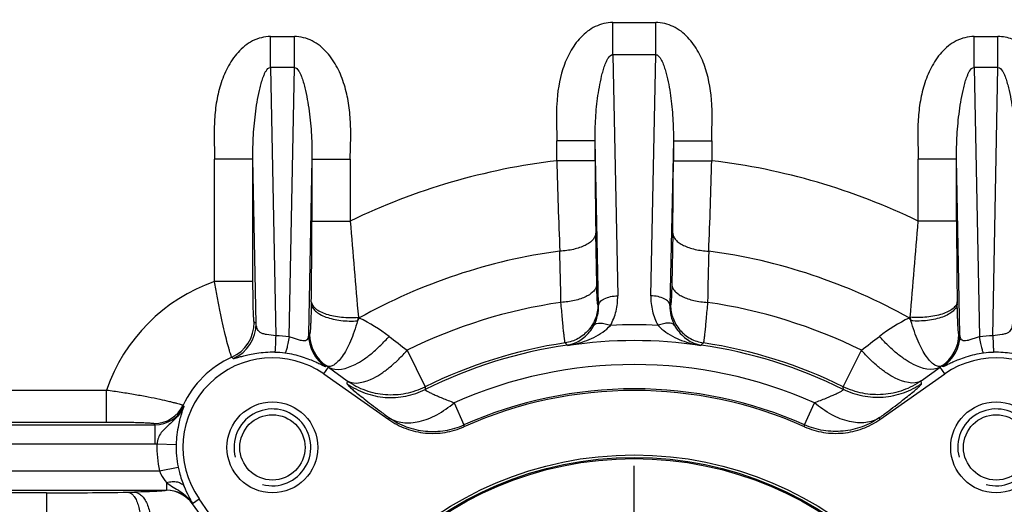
# Model space of a CAD drawing. Header units: millimetres. Extents: x 0 to 594, y 0 to 420.
# Tile 26 of 51: x 320 to 350, y 200 to 216. Entities that reach past the tile are written whole.
import ezdxf

# ---------------------------------------------------------------- set-up
doc = ezdxf.new("R2010")
doc.units = ezdxf.units.MM
doc.header["$LTSCALE"] = 32.67
doc.linetypes.add('CENTER', pattern=[0.6, 0.375, -0.075, 0.075, -0.075])
doc.layers.get('0').update_dxf_attribs({"linetype": 'CONTINUOUS'})
doc.layers.add('3_ALL_AXES', color=7, linetype='CONTINUOUS')

msp = doc.modelspace()

# ---------------------------------------------------------------- linework, layer by layer
at = {"color": 9, "linetype": 'CONTINUOUS'}
for p, q in [((338.12, 215.497), (339.461, 215.497)), ((338.12, 214.492), (338.12, 215.497)), ((339.461, 214.492), (339.461, 215.497)), ((327.419, 215.06), (328.162, 215.06)), ((327.419, 214.096), (327.419, 215.06)), ((328.162, 214.096), (328.162, 215.06)), ((349.419, 215.06), (350.162, 215.06)), ((349.419, 214.096), (349.419, 215.06)), ((350.162, 214.096), (350.162, 215.06)), ((339.461, 214.492), (338.12, 214.492)), ((338.12, 214.492), (338.272, 206.959)), ((339.308, 206.959), (339.461, 214.492)), ((328.162, 214.096), (327.419, 214.096)), ((327.419, 214.096), (327.58, 205.711)), ((328, 205.677), (328.162, 214.096)), ((350.162, 214.096), (349.419, 214.096)), ((349.419, 214.096), (349.58, 205.677)), ((350.001, 205.711), (350.162, 214.096)), ((337.568, 211.807), (336.369, 211.807)), ((336.369, 211.182), (336.369, 211.807)), ((337.673, 206.657), (337.568, 211.807)), ((337.568, 211.182), (337.568, 211.807)), ((340.012, 211.807), (339.907, 206.657)), ((340.012, 211.807), (341.211, 211.807)), ((340.012, 211.807), (340.012, 211.182)), ((341.211, 211.807), (341.211, 211.182)), ((326.868, 211.234), (325.669, 211.234)), ((325.669, 207.405), (325.669, 211.234)), ((326.967, 206.094), (326.868, 211.234)), ((326.868, 207.405), (326.868, 211.234)), ((328.712, 211.234), (328.606, 205.747)), ((328.712, 211.234), (329.911, 211.234)), ((328.712, 211.234), (328.712, 209.295)), ((329.911, 211.234), (329.911, 209.295)), ((348.868, 211.234), (347.669, 211.234)), ((347.669, 209.295), (347.669, 211.234)), ((348.974, 205.747), (348.868, 211.234)), ((348.868, 209.295), (348.868, 211.234)), ((337.568, 211.182), (336.369, 211.182)), ((340.012, 211.182), (341.211, 211.182)), ((328.712, 209.295), (329.911, 209.295)), ((348.868, 209.295), (347.669, 209.295)), ((337.617, 207.312), (337.588, 208.914)), ((339.992, 208.914), (339.963, 207.312)), ((326.868, 207.405), (325.669, 207.405)), ((328.693, 206.775), (328.692, 206.715)), ((337.673, 206.657), (337.653, 206.674)), ((339.927, 206.674), (339.907, 206.657)), ((348.888, 206.715), (348.887, 206.775)), ((331.69, 205.259), (332.254, 204.119)), ((345.326, 204.119), (345.89, 205.259)), ((329.23, 204.728), (329.815, 204.304)), ((347.765, 204.304), (348.35, 204.728)), ((329.815, 204.304), (329.808, 204.214)), ((332.254, 204.119), (332.253, 204.032)), ((345.327, 204.032), (345.326, 204.119)), ((347.772, 204.214), (347.765, 204.304)), ((313.097, 204.015), (322.289, 204.015)), ((322.289, 203.016), (322.289, 204.015)), ((333.158, 203.62), (333.465, 202.927)), ((344.115, 202.927), (344.422, 203.62)), ((312.432, 202.93), (323.803, 202.93)), ((313.097, 203.016), (322.289, 203.016)), ((323.803, 202.93), (323.803, 202.331)), ((312.432, 202.331), (323.803, 202.331)), ((323.868, 202.332), (324.467, 202.314)), ((312.432, 201.489), (323.942, 201.489)), ((323.942, 201.489), (324.529, 201.611)), ((324.166, 201.126), (324.166, 200.89)), ((312.432, 200.89), (324.166, 200.89)), ((320.413, 200.804), (313.097, 200.804)), ((320.413, 200.804), (320.413, 199.805)), ((324.166, 200.89), (324.163, 200.884)), ((324.978, 200.474), (324.985, 200.464)), ((324.985, 200.464), (324.981, 200.458)), ((325.397, 199.885), (324.981, 200.458))]:
    msp.add_line(p, q, dxfattribs=at)
at = {"color": 7, "linetype": 'CONTINUOUS'}
for centre, radius in [((327.476, 202.224), 1.42), ((350.104, 202.224), 1.42), ((327.476, 202.224), 1.02), ((350.104, 202.224), 1.02), ((338.79, 190.91), 11.08), ((338.79, 190.91), 11), ((338.79, 190.91), 10.965)]:
    msp.add_circle(centre, radius, dxfattribs=at)
for radius, start, end in [(55.4, 191.9816, 110.0064), (55.2, 192.0255, 109.7556), (51.349, 180.2229, 108.3544)]:
    msp.add_arc((338.79, 190.91), radius, start, end, dxfattribs=at)
at = {"color": 9, "linetype": 'CONTINUOUS'}
for centre, radius, start, end in [((338.79, 190.91), 51.15, 180.2241, 108.4028), ((338.79, 190.91), 50.948, 332.9375, 87.0625), ((338.79, 190.91), 48.951, 332.9848, 87.0152), ((338.79, 190.91), 20.416, 96.8103, 115.7784), ((473.243, 214.323), 136.91, 181.31445, 182.49832), ((458.493, 211.094), 120.925, 179.95793, 181.033), ((211.315, 211.161), 128.697, 358.99947, 0.00961), ((197.292, 214.558), 143.959, 357.53067, 358.65657), ((338.79, 190.91), 20.416, 64.2216, 83.1897), ((164.181, 209.284), 164.53, 359.12622, 0.00388), ((831.733, 250.056), 503.475, 184.64371, 184.98698), ((-121.654, 247.318), 470.861, 355.00111, 355.36815), ((507.059, 209.235), 158.191, 179.97854, 180.89136), ((338.79, 190.91), 17.6, 97.5976, 119.2419), ((338.79, 190.91), 17.6, 60.7581, 82.4024), ((327.476, 202.224), 5.488, 109.2285, 160.9447), ((338.79, 190.91), 16.009, 98.2287, 116.3267), ((338.79, 190.91), 16.009, 63.6733, 81.7713), ((321.746, 208.125), 8.617, 346.9539, 347.7004), ((325.53, 209.035), 5.422, 328.2274, 329.3076), ((325.005, 199.643), 8.413, 51.9339, 52.1788), ((327.83, 201.393), 5.416, 52.538, 64.1356), ((349.762, 201.373), 5.439, 115.8894, 127.437), ((352.593, 199.619), 8.443, 127.8182, 128.0622), ((352.05, 209.035), 5.422, 210.6924, 211.7725), ((355.809, 208.119), 8.591, 192.3008, 193.0495), ((325.708, 206.132), 1.201, 294.3801, 359.9507), ((325.766, 206.095), 1.201, 293.8724, 359.95), ((318.419, 192.976), 15.657, 56.9116, 57.1658), ((338.79, 191.308), 14.745, 87.1048, 92.895), ((327.476, 201.815), 3.897, 82.2756, 88.4793), ((337.114, 189.924), 17.965, 118.1389, 118.2642), ((329.807, 205.748), 1.201, 180.04, 236.4891), ((329.842, 205.766), 1.201, 180.04, 236.2382), ((347.738, 205.766), 1.201, 303.7617, 359.96), ((347.773, 205.748), 1.201, 303.5109, 359.96), ((340.466, 189.923), 17.966, 61.7357, 61.8611), ((350.104, 201.815), 3.897, 91.5207, 97.7244), ((338.79, 190.91), 14.66, 98.1896, 116.4803), ((338.79, 190.91), 14.737, 98.4302, 116.3267), ((307.611, 174.356), 42.559, 46.8799, 47.013), ((336.529, 206.609), 1.201, 278.2536, 285.2387), ((338.79, 191.661), 13.899, 81.3987, 98.6013), ((334.835, 214.429), 9.218, 281.7443, 283.156), ((339.705, 196.925), 8.992, 108.5473, 109.4485), ((342.74, 214.408), 9.196, 256.8431, 258.2575), ((337.844, 196.836), 9.086, 70.5563, 71.4481), ((341.051, 206.609), 1.201, 254.7609, 261.7464), ((369.969, 174.356), 42.559, 132.987, 133.1201), ((338.79, 190.91), 14.66, 63.5197, 81.8104), ((338.79, 190.91), 14.737, 63.6733, 81.5698), ((327.476, 202.224), 3.089, 114.3308, 154.7441), ((320.381, 198.278), 8.923, 48.8504, 49.2632), ((327.476, 202.297), 2.897, 82.2259, 88.4694), ((350.104, 202.297), 2.897, 91.5306, 97.7741), ((334.971, 196.57), 10.04, 125.2604, 125.4722), ((327.426, 202.307), 3.019, 53.3034, 54.5987), ((338.79, 190.91), 13.902, 66.1013, 113.8987), ((350.154, 202.307), 3.019, 125.4013, 126.6966), ((342.609, 196.57), 10.04, 54.5278, 54.7396), ((338.79, 190.91), 13.143, 66.1013, 113.8987), ((323.778, 203.97), 1.001, 270.0483, 334.6958), ((323.804, 203.929), 0.998, 269.9642, 335.1253), ((331.839, 209.368), 9.228, 219.1501, 219.4157), ((336.587, 211.088), 15.165, 212.3718, 212.5446), ((323.803, 203.93), 1.6, 270.0013, 272.3309), ((327.476, 202.224), 3.61, 178.2824, 191.7366), ((327.476, 202.224), 3.01, 178.2824, 191.7366), ((320.467, 367.199), 166.395, 269.98146, 270.861), ((322.453, 234.794), 33.975, 270.8675, 271.204), ((324.159, 199.882), 1.001, 34.3335, 89.884), ((324.162, 199.883), 1.001, 35.0388, 89.9612), ((324.166, 199.891), 0.998, 34.9732, 90.0268), ((323.95, 199.758), 1.252, 34.3097, 35.7436), ((324.614, 200.209), 0.451, 36.1589, 38.5484), ((324.907, 200.424), 0.0822, 15.907, 24.4875)]:
    msp.add_arc(centre, radius, start, end, dxfattribs=at)
at = {"color": 2, "linetype": 'CONTINUOUS'}
for centre in [(327.476, 202.224), (350.104, 202.224)]:
    msp.add_arc(centre, 1.2, 255, 195, dxfattribs=at)
at = {"color": 9, "linetype": 'CONTINUOUS'}
for points, knots in [([(338.12, 215.497), (337.932, 215.497), (337.551, 215.406), (337.095, 215.054), (336.767, 214.585), (336.473, 213.886), (336.357, 213.129), (336.352, 212.374), (336.369, 211.996), (336.369, 211.807)], [0, 0, 0, 0, 0.124368, 0.249084, 0.374131, 0.499327, 0.749359, 0.874677, 1, 1, 1, 1]), ([(341.211, 211.807), (341.211, 211.996), (341.228, 212.374), (341.223, 213.129), (341.107, 213.886), (340.813, 214.585), (340.485, 215.054), (340.029, 215.406), (339.648, 215.497), (339.461, 215.497)], [0, 0, 0, 0, 0.125323, 0.250641, 0.500673, 0.625869, 0.750916, 0.875632, 1, 1, 1, 1]), ([(327.419, 215.06), (327.322, 215.06), (327.127, 215.036), (326.762, 214.898), (326.377, 214.584), (326.055, 214.094), (325.839, 213.55), (325.711, 212.98), (325.655, 212.399), (325.652, 211.816), (325.669, 211.428), (325.669, 211.234)], [0, 0, 0, 0, 0.062474, 0.124964, 0.249494, 0.37439, 0.499435, 0.624542, 0.749684, 0.874841, 1, 1, 1, 1]), ([(329.911, 211.234), (329.911, 211.428), (329.928, 211.816), (329.925, 212.399), (329.869, 212.98), (329.741, 213.55), (329.525, 214.094), (329.203, 214.584), (328.819, 214.898), (328.453, 215.036), (328.259, 215.06), (328.162, 215.06)], [0, 0, 0, 0, 0.125159, 0.250316, 0.375458, 0.500565, 0.625609, 0.750506, 0.875036, 0.937526, 1, 1, 1, 1]), ([(349.419, 215.06), (349.322, 215.06), (349.127, 215.036), (348.762, 214.898), (348.377, 214.584), (348.055, 214.094), (347.839, 213.55), (347.711, 212.98), (347.655, 212.399), (347.652, 211.816), (347.669, 211.428), (347.669, 211.234)], [0, 0, 0, 0, 0.062474, 0.124964, 0.249494, 0.37439, 0.499435, 0.624542, 0.749684, 0.874841, 1, 1, 1, 1]), ([(351.923, 212.232), (351.915, 212.537), (351.859, 213.147), (351.633, 213.884), (351.324, 214.413), (351.014, 214.755), (350.62, 215), (350.313, 215.06), (350.162, 215.06)], [0, 0, 0, 0, 0.250343, 0.50033, 0.625503, 0.750548, 0.875367, 1, 1, 1, 1]), ([(337.568, 211.807), (337.565, 212.042), (337.572, 212.396), (337.61, 212.866), (337.653, 213.216), (337.712, 213.563), (337.774, 213.849), (337.839, 214.073), (337.887, 214.21), (337.935, 214.317), (337.989, 214.415), (338.062, 214.495), (338.12, 214.492)], [0, 0, 0, 0, 0.251093, 0.37712, 0.502772, 0.627871, 0.752383, 0.814471, 0.876514, 0.90758, 0.938746, 1, 1, 1, 1]), ([(339.461, 214.492), (339.518, 214.495), (339.591, 214.415), (339.645, 214.317), (339.693, 214.21), (339.741, 214.073), (339.806, 213.849), (339.869, 213.563), (339.927, 213.216), (339.97, 212.866), (340.008, 212.396), (340.015, 212.042), (340.012, 211.807)], [0, 0, 0, 0, 0.061254, 0.09242, 0.123486, 0.185529, 0.247617, 0.372129, 0.497228, 0.62288, 0.748907, 1, 1, 1, 1]), ([(326.868, 211.234), (326.865, 211.483), (326.872, 211.859), (326.91, 212.357), (326.953, 212.729), (327.011, 213.098), (327.073, 213.402), (327.137, 213.641), (327.184, 213.787), (327.233, 213.903), (327.285, 214.007), (327.358, 214.099), (327.419, 214.096)], [0, 0, 0, 0, 0.251252, 0.377283, 0.502955, 0.62811, 0.75271, 0.814844, 0.876918, 0.907981, 0.939117, 1, 1, 1, 1]), ([(328.162, 214.096), (328.222, 214.099), (328.295, 214.007), (328.348, 213.903), (328.396, 213.787), (328.443, 213.641), (328.507, 213.402), (328.569, 213.098), (328.627, 212.729), (328.67, 212.357), (328.708, 211.859), (328.715, 211.483), (328.712, 211.234)], [0, 0, 0, 0, 0.060883, 0.092019, 0.123082, 0.185156, 0.24729, 0.37189, 0.497045, 0.622717, 0.748748, 1, 1, 1, 1]), ([(348.868, 211.234), (348.865, 211.483), (348.872, 211.859), (348.91, 212.357), (348.953, 212.729), (349.011, 213.098), (349.073, 213.402), (349.137, 213.641), (349.184, 213.787), (349.233, 213.903), (349.285, 214.007), (349.358, 214.099), (349.419, 214.096)], [0, 0, 0, 0, 0.251252, 0.377283, 0.502955, 0.62811, 0.75271, 0.814844, 0.876918, 0.907981, 0.939117, 1, 1, 1, 1]), ([(350.162, 214.096), (350.222, 214.099), (350.295, 214.007), (350.348, 213.903), (350.396, 213.787), (350.443, 213.641), (350.507, 213.402), (350.569, 213.098), (350.627, 212.729), (350.67, 212.357), (350.708, 211.859), (350.715, 211.483), (350.712, 211.234)], [0, 0, 0, 0, 0.060883, 0.092019, 0.123082, 0.185156, 0.24729, 0.37189, 0.497045, 0.622717, 0.748748, 1, 1, 1, 1]), ([(337.588, 208.914), (337.586, 208.878), (337.565, 208.803), (337.493, 208.702), (337.386, 208.61), (337.246, 208.529), (337.078, 208.461), (336.817, 208.388), (336.607, 208.361), (336.463, 208.355)], [0, 0, 0, 0, 0.07951, 0.169065, 0.27337, 0.393841, 0.529603, 0.678281, 1, 1, 1, 1]), ([(339.992, 208.914), (339.995, 208.878), (340.016, 208.803), (340.087, 208.702), (340.195, 208.61), (340.334, 208.529), (340.502, 208.461), (340.763, 208.388), (340.973, 208.361), (341.117, 208.355)], [0, 0, 0, 0, 0.07951, 0.169065, 0.27337, 0.393841, 0.529603, 0.678281, 1, 1, 1, 1]), ([(326.204, 205.039), (326.2, 205.044), (326.193, 205.064), (326.179, 205.102), (326.16, 205.163), (326.136, 205.244), (326.107, 205.346), (326.06, 205.518), (325.995, 205.774), (325.913, 206.126), (325.828, 206.524), (325.745, 206.956), (325.694, 207.254), (325.669, 207.405)], [0, 0, 0, 0, 0.007937, 0.025079, 0.051299, 0.086345, 0.129871, 0.181444, 0.306621, 0.457015, 0.626928, 0.81011, 1, 1, 1, 1]), ([(326.909, 206.131), (326.906, 206.133), (326.904, 206.145), (326.899, 206.166), (326.896, 206.201), (326.892, 206.247), (326.889, 206.304), (326.884, 206.4), (326.879, 206.542), (326.874, 206.732), (326.871, 206.944), (326.869, 207.171), (326.868, 207.326), (326.868, 207.405)], [0, 0, 0, 0, 0.007872, 0.025393, 0.052575, 0.089034, 0.134212, 0.187449, 0.315173, 0.466195, 0.634534, 0.814378, 1, 1, 1, 1]), ([(337.617, 207.312), (337.615, 207.276), (337.594, 207.202), (337.523, 207.101), (337.416, 207.01), (337.278, 206.929), (337.111, 206.861), (336.851, 206.787), (336.642, 206.761), (336.499, 206.754)], [0, 0, 0, 0, 0.079532, 0.169078, 0.273341, 0.393751, 0.529455, 0.678108, 1, 1, 1, 1]), ([(337.653, 206.674), (337.649, 206.678), (337.647, 206.697), (337.641, 206.731), (337.637, 206.787), (337.632, 206.861), (337.627, 206.953), (337.622, 207.105), (337.619, 207.226), (337.617, 207.312)], [0, 0, 0, 0, 0.025159, 0.081607, 0.168983, 0.285854, 0.43016, 0.599339, 1, 1, 1, 1]), ([(339.963, 207.312), (339.961, 207.226), (339.958, 207.105), (339.953, 206.953), (339.949, 206.861), (339.944, 206.787), (339.94, 206.731), (339.933, 206.697), (339.931, 206.678), (339.927, 206.674)], [0, 0, 0, 0, 0.400642, 0.569822, 0.714132, 0.831005, 0.918386, 0.974839, 1, 1, 1, 1]), ([(339.963, 207.312), (339.965, 207.276), (339.986, 207.202), (340.057, 207.101), (340.164, 207.01), (340.303, 206.929), (340.47, 206.861), (340.729, 206.787), (340.938, 206.761), (341.081, 206.754)], [0, 0, 0, 0, 0.079532, 0.169078, 0.273341, 0.393751, 0.529455, 0.678108, 1, 1, 1, 1]), ([(337.673, 206.657), (337.675, 206.698), (337.709, 206.763), (337.781, 206.826), (337.887, 206.889), (338.053, 206.942), (338.197, 206.957), (338.272, 206.959)], [0, 0, 0, 0, 0.172886, 0.279233, 0.400885, 0.684095, 1, 1, 1, 1]), ([(338.045, 206.034), (338.123, 206.175), (338.241, 206.478), (338.276, 206.8), (338.272, 206.959)], [0, 0, 0, 0, 0.503774, 1, 1, 1, 1]), ([(339.308, 206.959), (339.305, 206.8), (339.339, 206.478), (339.457, 206.175), (339.535, 206.034)], [0, 0, 0, 0, 0.496204, 1, 1, 1, 1]), ([(339.907, 206.657), (339.905, 206.698), (339.871, 206.763), (339.799, 206.826), (339.693, 206.889), (339.527, 206.942), (339.383, 206.957), (339.308, 206.959)], [0, 0, 0, 0, 0.172886, 0.279233, 0.400885, 0.684095, 1, 1, 1, 1]), ([(328.692, 206.715), (328.691, 206.65), (328.688, 206.526), (328.683, 206.35), (328.678, 206.193), (328.671, 206.056), (328.666, 205.957), (328.661, 205.89), (328.657, 205.85), (328.653, 205.817), (328.65, 205.792), (328.646, 205.776), (328.643, 205.767), (328.641, 205.766)], [0, 0, 0, 0, 0.204127, 0.390184, 0.55607, 0.699859, 0.819402, 0.86925, 0.911925, 0.946918, 0.973643, 0.991467, 1, 1, 1, 1]), ([(328.692, 206.715), (328.695, 206.674), (328.724, 206.586), (328.823, 206.473), (328.969, 206.373), (329.157, 206.29), (329.378, 206.226), (329.708, 206.17), (329.967, 206.165), (330.14, 206.18)], [0, 0, 0, 0, 0.074732, 0.162575, 0.268599, 0.393082, 0.533368, 0.68505, 1, 1, 1, 1]), ([(328.693, 206.775), (328.696, 206.736), (328.728, 206.654), (328.829, 206.551), (328.978, 206.46), (329.169, 206.384), (329.393, 206.327), (329.728, 206.277), (329.99, 206.275), (330.164, 206.289)], [0, 0, 0, 0, 0.069705, 0.154471, 0.259506, 0.384648, 0.526703, 0.680722, 1, 1, 1, 1]), ([(336.63, 205.488), (336.628, 205.491), (336.625, 205.502), (336.621, 205.522), (336.617, 205.553), (336.608, 205.613), (336.596, 205.713), (336.58, 205.86), (336.562, 206.042), (336.534, 206.343), (336.513, 206.585), (336.499, 206.754)], [0, 0, 0, 0, 0.008462, 0.024861, 0.049204, 0.081408, 0.168838, 0.285672, 0.429899, 0.599033, 1, 1, 1, 1]), ([(337.653, 206.674), (337.653, 206.533), (337.601, 206.247), (337.381, 205.875), (337.044, 205.601), (336.769, 205.509), (336.63, 205.488)], [0, 0, 0, 0, 0.249969, 0.5, 0.750031, 1, 1, 1, 1]), ([(337.528, 206.035), (337.579, 206.131), (337.656, 206.335), (337.676, 206.551), (337.673, 206.657)], [0, 0, 0, 0, 0.506801, 1, 1, 1, 1]), ([(339.907, 206.657), (339.904, 206.551), (339.925, 206.335), (340.001, 206.131), (340.052, 206.035)], [0, 0, 0, 0, 0.493182, 1, 1, 1, 1]), ([(339.927, 206.674), (339.927, 206.533), (339.979, 206.247), (340.2, 205.875), (340.536, 205.601), (340.811, 205.509), (340.951, 205.488)], [0, 0, 0, 0, 0.249969, 0.5, 0.750031, 1, 1, 1, 1]), ([(341.081, 206.754), (341.067, 206.585), (341.046, 206.343), (341.018, 206.042), (341, 205.86), (340.984, 205.713), (340.972, 205.613), (340.964, 205.553), (340.959, 205.522), (340.955, 205.502), (340.952, 205.491), (340.951, 205.488)], [0, 0, 0, 0, 0.400948, 0.570084, 0.714314, 0.83115, 0.918585, 0.950791, 0.975137, 0.991537, 1, 1, 1, 1]), ([(348.887, 206.775), (348.884, 206.736), (348.853, 206.654), (348.751, 206.551), (348.602, 206.46), (348.412, 206.384), (348.187, 206.327), (347.852, 206.277), (347.591, 206.275), (347.416, 206.289)], [0, 0, 0, 0, 0.069706, 0.154473, 0.259509, 0.384651, 0.526706, 0.680724, 1, 1, 1, 1]), ([(348.888, 206.715), (348.886, 206.674), (348.856, 206.586), (348.757, 206.473), (348.611, 206.373), (348.423, 206.29), (348.203, 206.226), (347.873, 206.17), (347.613, 206.165), (347.44, 206.18)], [0, 0, 0, 0, 0.074732, 0.162575, 0.268599, 0.393082, 0.533368, 0.68505, 1, 1, 1, 1]), ([(348.939, 205.766), (348.937, 205.767), (348.934, 205.776), (348.93, 205.792), (348.927, 205.817), (348.923, 205.85), (348.92, 205.89), (348.915, 205.957), (348.909, 206.056), (348.903, 206.193), (348.897, 206.35), (348.892, 206.526), (348.89, 206.65), (348.888, 206.715)], [0, 0, 0, 0, 0.008532, 0.026356, 0.053078, 0.08807, 0.130745, 0.180592, 0.300135, 0.443923, 0.609808, 0.795867, 1, 1, 1, 1]), ([(327.58, 205.711), (327.483, 205.72), (327.348, 205.735), (327.185, 205.771), (327.096, 205.81), (327.033, 205.868), (326.996, 205.938), (326.975, 206.014), (326.969, 206.067), (326.967, 206.094)], [0, 0, 0, 0, 0.356583, 0.498746, 0.613489, 0.711207, 0.804774, 0.900861, 1, 1, 1, 1]), ([(330.14, 206.18), (330.107, 206.066), (330.039, 205.851), (329.922, 205.549), (329.798, 205.289), (329.669, 205.074), (329.539, 204.91), (329.412, 204.799), (329.288, 204.742), (329.206, 204.752), (329.175, 204.768)], [0, 0, 0, 0, 0.193722, 0.371521, 0.530369, 0.667805, 0.782108, 0.872845, 0.94245, 1, 1, 1, 1]), ([(336.845, 205.45), (336.979, 205.493), (337.252, 205.647), (337.45, 205.891), (337.528, 206.035)], [0, 0, 0, 0, 0.461513, 1, 1, 1, 1]), ([(336.933, 205.453), (337.137, 205.501), (337.539, 205.636), (337.902, 205.876), (338.045, 206.034)], [0, 0, 0, 0, 0.494594, 1, 1, 1, 1]), ([(337.528, 206.035), (337.568, 206.092), (337.71, 206.12), (337.884, 206.092), (337.99, 206.057), (338.045, 206.034)], [0, 0, 0, 0, 0.386306, 0.670444, 1, 1, 1, 1]), ([(340.052, 206.035), (340.012, 206.092), (339.87, 206.12), (339.697, 206.092), (339.59, 206.057), (339.535, 206.034)], [0, 0, 0, 0, 0.386305, 0.670444, 1, 1, 1, 1]), ([(339.535, 206.034), (339.678, 205.876), (340.041, 205.636), (340.444, 205.501), (340.647, 205.453)], [0, 0, 0, 0, 0.505393, 1, 1, 1, 1]), ([(340.052, 206.035), (340.13, 205.891), (340.328, 205.647), (340.601, 205.493), (340.735, 205.45)], [0, 0, 0, 0, 0.538478, 1, 1, 1, 1]), ([(348.406, 204.768), (348.374, 204.752), (348.292, 204.742), (348.168, 204.799), (348.041, 204.91), (347.912, 205.074), (347.783, 205.289), (347.658, 205.549), (347.541, 205.851), (347.473, 206.066), (347.44, 206.18)], [0, 0, 0, 0, 0.057547, 0.127149, 0.217886, 0.332189, 0.469623, 0.62847, 0.806271, 1, 1, 1, 1]), ([(350.613, 206.094), (350.612, 206.067), (350.605, 206.014), (350.584, 205.938), (350.547, 205.868), (350.485, 205.81), (350.395, 205.771), (350.232, 205.735), (350.097, 205.72), (350.001, 205.711)], [0, 0, 0, 0, 0.099139, 0.195226, 0.288793, 0.386511, 0.501254, 0.643417, 1, 1, 1, 1]), ([(327.58, 205.711), (327.577, 205.642), (327.574, 205.543), (327.568, 205.42), (327.565, 205.346), (327.562, 205.286), (327.559, 205.241), (327.556, 205.212), (327.555, 205.198), (327.554, 205.194)], [0, 0, 0, 0, 0.401364, 0.570379, 0.714409, 0.831059, 0.918395, 0.974987, 1, 1, 1, 1]), ([(328, 205.677), (327.988, 205.608), (327.969, 205.51), (327.943, 205.389), (327.926, 205.315), (327.909, 205.257), (327.895, 205.212), (327.883, 205.185), (327.873, 205.17), (327.868, 205.168)], [0, 0, 0, 0, 0.396625, 0.56401, 0.706989, 0.823276, 0.911139, 0.96965, 1, 1, 1, 1]), ([(328.606, 205.747), (328.605, 205.723), (328.6, 205.678), (328.582, 205.615), (328.542, 205.562), (328.467, 205.543), (328.374, 205.56), (328.261, 205.593), (328.133, 205.634), (328.045, 205.662), (328, 205.677)], [0, 0, 0, 0, 0.094087, 0.179721, 0.257373, 0.3446, 0.468887, 0.630904, 0.813203, 1, 1, 1, 1]), ([(329.23, 204.728), (329.47, 204.585), (329.925, 204.722), (330.334, 204.971), (330.604, 205.174), (330.87, 205.416), (331.04, 205.597), (331.124, 205.692)], [0, 0, 0, 0, 0.377194, 0.513816, 0.665019, 0.828164, 1, 1, 1, 1]), ([(348.35, 204.728), (348.11, 204.585), (347.656, 204.722), (347.246, 204.971), (346.976, 205.174), (346.71, 205.416), (346.54, 205.597), (346.456, 205.692)], [0, 0, 0, 0, 0.377194, 0.513816, 0.665019, 0.828164, 1, 1, 1, 1]), ([(349.58, 205.677), (349.536, 205.662), (349.447, 205.634), (349.319, 205.593), (349.206, 205.56), (349.113, 205.543), (349.038, 205.562), (348.998, 205.615), (348.98, 205.678), (348.975, 205.723), (348.974, 205.747)], [0, 0, 0, 0, 0.186797, 0.369096, 0.531113, 0.6554, 0.742627, 0.820279, 0.905913, 1, 1, 1, 1]), ([(349.58, 205.677), (349.592, 205.608), (349.611, 205.51), (349.637, 205.389), (349.655, 205.315), (349.671, 205.257), (349.685, 205.212), (349.697, 205.185), (349.707, 205.17), (349.712, 205.168)], [0, 0, 0, 0, 0.396625, 0.56401, 0.706989, 0.823276, 0.911139, 0.96965, 1, 1, 1, 1]), ([(350.001, 205.711), (350.003, 205.642), (350.007, 205.543), (350.012, 205.42), (350.015, 205.346), (350.019, 205.286), (350.021, 205.241), (350.024, 205.212), (350.025, 205.198), (350.027, 205.194)], [0, 0, 0, 0, 0.401364, 0.570379, 0.714408, 0.831059, 0.918395, 0.974987, 1, 1, 1, 1]), ([(336.711, 205.404), (336.711, 205.406), (336.708, 205.412), (336.705, 205.418), (336.702, 205.42)], [0, 0, 0, 0, 0.335329, 1, 1, 1, 1]), ([(340.878, 205.42), (340.877, 205.42), (340.873, 205.415), (340.871, 205.409), (340.869, 205.404)], [0, 0, 0, 0, 0.173903, 1, 1, 1, 1]), ([(327.554, 205.194), (327.455, 205.196), (327.266, 205.193), (327.001, 205.165), (326.773, 205.124), (326.589, 205.081), (326.45, 205.043), (326.36, 205.017), (326.308, 205.003), (326.281, 204.997), (326.264, 204.995), (326.254, 204.995), (326.252, 204.997)], [0, 0, 0, 0, 0.222618, 0.428368, 0.605199, 0.747817, 0.856182, 0.932656, 0.959798, 0.979918, 0.993208, 1, 1, 1, 1]), ([(329.144, 204.747), (329.142, 204.745), (329.132, 204.747), (329.117, 204.752), (329.091, 204.762), (329.058, 204.777), (329.016, 204.798), (328.939, 204.835), (328.817, 204.893), (328.635, 204.97), (328.409, 205.051), (328.149, 205.121), (327.963, 205.155), (327.868, 205.168)], [0, 0, 0, 0, 0.006301, 0.019052, 0.03874, 0.065713, 0.100381, 0.143184, 0.254739, 0.40198, 0.58225, 0.786445, 1, 1, 1, 1]), ([(329.815, 204.304), (330.052, 204.162), (330.501, 204.299), (330.906, 204.545), (331.173, 204.746), (331.437, 204.985), (331.607, 205.164), (331.69, 205.259)], [0, 0, 0, 0, 0.376495, 0.513098, 0.664391, 0.827767, 1, 1, 1, 1]), ([(347.765, 204.304), (347.528, 204.162), (347.079, 204.299), (346.674, 204.545), (346.407, 204.746), (346.143, 204.985), (345.973, 205.164), (345.89, 205.259)], [0, 0, 0, 0, 0.376495, 0.513098, 0.664391, 0.827767, 1, 1, 1, 1]), ([(349.712, 205.168), (349.617, 205.155), (349.431, 205.121), (349.171, 205.051), (348.946, 204.97), (348.764, 204.893), (348.641, 204.835), (348.564, 204.798), (348.522, 204.777), (348.489, 204.762), (348.464, 204.752), (348.448, 204.747), (348.438, 204.745), (348.436, 204.747)], [0, 0, 0, 0, 0.213555, 0.41775, 0.59802, 0.745261, 0.856816, 0.899619, 0.934287, 0.96126, 0.980948, 0.993699, 1, 1, 1, 1]), ([(351.328, 204.997), (351.326, 204.995), (351.316, 204.995), (351.299, 204.997), (351.273, 205.003), (351.22, 205.017), (351.13, 205.043), (350.991, 205.081), (350.807, 205.124), (350.579, 205.165), (350.314, 205.193), (350.125, 205.196), (350.027, 205.194)], [0, 0, 0, 0, 0.006792, 0.020082, 0.040202, 0.067344, 0.143818, 0.252183, 0.394801, 0.571632, 0.777382, 1, 1, 1, 1]), ([(329.808, 204.214), (329.808, 204.209), (329.815, 204.196), (329.832, 204.175), (329.86, 204.146), (329.917, 204.091), (330.017, 204.005), (330.168, 203.881), (330.357, 203.731), (330.582, 203.557), (330.84, 203.362), (331.022, 203.226), (331.118, 203.155)], [0, 0, 0, 0, 0.008625, 0.024597, 0.048377, 0.080003, 0.166395, 0.282473, 0.426319, 0.595609, 0.787747, 1, 1, 1, 1]), ([(329.808, 204.214), (329.983, 204.092), (330.369, 203.893), (331.004, 203.759), (331.651, 203.797), (332.062, 203.937), (332.253, 204.032)], [0, 0, 0, 0, 0.249985, 0.5, 0.750015, 1, 1, 1, 1]), ([(329.815, 204.304), (329.99, 204.181), (330.374, 203.983), (331.007, 203.849), (331.653, 203.886), (332.063, 204.024), (332.254, 204.119)], [0, 0, 0, 0, 0.249986, 0.5, 0.750014, 1, 1, 1, 1]), ([(347.765, 204.304), (347.59, 204.181), (347.206, 203.983), (346.573, 203.849), (345.927, 203.886), (345.517, 204.024), (345.326, 204.119)], [0, 0, 0, 0, 0.249986, 0.5, 0.750014, 1, 1, 1, 1]), ([(347.772, 204.214), (347.597, 204.092), (347.211, 203.893), (346.577, 203.759), (345.929, 203.797), (345.518, 203.937), (345.327, 204.032)], [0, 0, 0, 0, 0.249985, 0.5, 0.750015, 1, 1, 1, 1]), ([(346.462, 203.155), (346.558, 203.226), (346.74, 203.362), (346.998, 203.557), (347.223, 203.731), (347.412, 203.881), (347.563, 204.005), (347.663, 204.091), (347.72, 204.146), (347.749, 204.175), (347.765, 204.196), (347.772, 204.209), (347.772, 204.214)], [0, 0, 0, 0, 0.212243, 0.40438, 0.57367, 0.717518, 0.833598, 0.919992, 0.951618, 0.9754, 0.991374, 1, 1, 1, 1]), ([(322.289, 204.015), (322.442, 203.995), (322.742, 203.952), (323.178, 203.881), (323.581, 203.808), (323.936, 203.736), (324.196, 203.677), (324.371, 203.633), (324.474, 203.607), (324.556, 203.584), (324.618, 203.566), (324.657, 203.552), (324.678, 203.546), (324.682, 203.542)], [0, 0, 0, 0, 0.189395, 0.372202, 0.541956, 0.692444, 0.817918, 0.869674, 0.913375, 0.948569, 0.974888, 0.992071, 1, 1, 1, 1]), ([(332.253, 204.032), (332.253, 204.029), (332.257, 204.021), (332.276, 204.005), (332.323, 203.977), (332.401, 203.936), (332.508, 203.885), (332.642, 203.827), (332.797, 203.761), (332.972, 203.691), (333.094, 203.644), (333.158, 203.62)], [0, 0, 0, 0, 0.00788, 0.023076, 0.078972, 0.16833, 0.28841, 0.435543, 0.605742, 0.795089, 1, 1, 1, 1]), ([(344.422, 203.62), (344.486, 203.644), (344.608, 203.691), (344.783, 203.761), (344.938, 203.827), (345.072, 203.885), (345.179, 203.936), (345.257, 203.977), (345.304, 204.005), (345.323, 204.021), (345.328, 204.029), (345.327, 204.032)], [0, 0, 0, 0, 0.204899, 0.394245, 0.564443, 0.711578, 0.83166, 0.921021, 0.976921, 0.992119, 1, 1, 1, 1]), ([(324.709, 203.509), (324.659, 203.396), (324.524, 203.185), (324.299, 202.976), (324.118, 202.819), (323.993, 202.687), (323.901, 202.523), (323.875, 202.397), (323.868, 202.332)], [0, 0, 0, 0, 0.252377, 0.500439, 0.621641, 0.742229, 0.867195, 1, 1, 1, 1]), ([(324.709, 203.509), (324.686, 203.447), (324.62, 203.254), (324.515, 202.859), (324.474, 202.518), (324.467, 202.314)], [0, 0, 0, 0, 0.162248, 0.500213, 1, 1, 1, 1]), ([(331.118, 203.155), (331.247, 203.072), (331.567, 202.966), (332.097, 203.012), (332.649, 203.234), (332.992, 203.477), (333.158, 203.62)], [0, 0, 0, 0, 0.206371, 0.438191, 0.704016, 1, 1, 1, 1]), ([(346.462, 203.155), (346.333, 203.072), (346.013, 202.966), (345.483, 203.012), (344.931, 203.234), (344.588, 203.477), (344.422, 203.62)], [0, 0, 0, 0, 0.206371, 0.438191, 0.704016, 1, 1, 1, 1]), ([(322.289, 203.016), (322.381, 203.016), (322.563, 203.015), (322.828, 203.013), (323.076, 203.009), (323.298, 203.004), (323.463, 202.998), (323.576, 202.992), (323.643, 202.988), (323.697, 202.984), (323.738, 202.98), (323.762, 202.975), (323.776, 202.972), (323.779, 202.969)], [0, 0, 0, 0, 0.1854, 0.365024, 0.533187, 0.684147, 0.811982, 0.865335, 0.910653, 0.947252, 0.974548, 0.992132, 1, 1, 1, 1]), ([(331.118, 203.155), (331.286, 203.037), (331.654, 202.845), (332.259, 202.706), (332.88, 202.726), (333.278, 202.844), (333.465, 202.927)], [0, 0, 0, 0, 0.249987, 0.5, 0.750013, 1, 1, 1, 1]), ([(346.462, 203.155), (346.294, 203.037), (345.926, 202.845), (345.321, 202.706), (344.7, 202.726), (344.302, 202.844), (344.115, 202.927)], [0, 0, 0, 0, 0.249987, 0.5, 0.750013, 1, 1, 1, 1]), ([(323.942, 201.489), (323.956, 201.455), (324.017, 201.326), (324.099, 201.207), (324.166, 201.126)], [0, 0, 0, 0, 0.262276, 1, 1, 1, 1]), ([(324.529, 201.611), (324.541, 201.555), (324.589, 201.349), (324.657, 201.148), (324.715, 201.005)], [0, 0, 0, 0, 0.27189, 1, 1, 1, 1]), ([(324.166, 201.126), (324.225, 201.142), (324.34, 201.161), (324.503, 201.152), (324.636, 201.103), (324.697, 201.039), (324.715, 201.005)], [0, 0, 0, 0, 0.306349, 0.5783, 0.80674, 1, 1, 1, 1]), ([(324.166, 201.126), (324.229, 201.072), (324.373, 200.982), (324.593, 200.852), (324.799, 200.692), (324.915, 200.561), (324.967, 200.489)], [0, 0, 0, 0, 0.243404, 0.49147, 0.744467, 1, 1, 1, 1]), ([(322.967, 200.823), (322.998, 200.82), (323.065, 200.794), (323.148, 200.709), (323.221, 200.586), (323.282, 200.428), (323.329, 200.242), (323.369, 199.965), (323.372, 199.747), (323.36, 199.602)], [0, 0, 0, 0, 0.068246, 0.152052, 0.256647, 0.381782, 0.524185, 0.678837, 1, 1, 1, 1]), ([(324.161, 200.882), (324.158, 200.88), (324.148, 200.877), (324.128, 200.873), (324.1, 200.869), (324.048, 200.863), (323.965, 200.857), (323.848, 200.85), (323.707, 200.843), (323.477, 200.834), (323.295, 200.829), (323.167, 200.826)], [0, 0, 0, 0, 0.011514, 0.031807, 0.06037, 0.096626, 0.190207, 0.309261, 0.451436, 0.614971, 1, 1, 1, 1]), ([(323.167, 200.826), (323.204, 200.824), (323.284, 200.802), (323.39, 200.724), (323.483, 200.608), (323.594, 200.398), (323.678, 200.076), (323.688, 199.803), (323.678, 199.662)], [0, 0, 0, 0, 0.082439, 0.175249, 0.283047, 0.406642, 0.691645, 1, 1, 1, 1]), ([(324.163, 200.884), (324.163, 200.884), (324.162, 200.883), (324.162, 200.883), (324.161, 200.882)], [0, 0, 0, 0, 0.447948, 1, 1, 1, 1]), ([(324.715, 201.005), (324.758, 200.899), (324.841, 200.719), (324.936, 200.545), (324.978, 200.474)], [0, 0, 0, 0, 0.580924, 1, 1, 1, 1])]:
    msp.add_open_spline(points, degree=3, knots=knots, dxfattribs=at)
for points in [[(336.499, 206.754), (336.487, 207.288), (336.475, 207.822), (336.463, 208.355)], [(341.117, 208.355), (341.105, 207.822), (341.093, 207.288), (341.081, 206.754)], [(331.124, 205.692), (331.313, 205.548), (331.502, 205.403), (331.69, 205.259)], [(345.89, 205.259), (346.078, 205.403), (346.267, 205.548), (346.456, 205.692)], [(336.845, 205.45), (336.874, 205.457), (336.904, 205.457), (336.933, 205.453)], [(340.735, 205.45), (340.706, 205.457), (340.676, 205.457), (340.647, 205.453)]]:
    msp.add_open_spline(points, degree=3, dxfattribs=at)
at = {"layer": '3_ALL_AXES', "color": 9, "linetype": 'CONTINUOUS'}
for p, q in [((329.082, 204.517), (329.23, 204.728)), ((348.498, 204.517), (348.35, 204.728)), ((331.118, 203.155), (331.112, 203.096)), ((333.465, 202.927), (333.464, 202.87)), ((344.116, 202.87), (344.115, 202.927)), ((346.468, 203.096), (346.462, 203.155)), ((324.978, 200.474), (325.183, 200.618))]:
    msp.add_line(p, q, dxfattribs=at)
at = {"layer": '3_ALL_AXES', "color": 7, "linetype": 'CONTINUOUS'}
for p, q in [((329.082, 204.517), (331.112, 203.096)), ((346.468, 203.096), (348.498, 204.517)), ((326.604, 198.588), (325.183, 200.618))]:
    msp.add_line(p, q, dxfattribs=at)
at = {"layer": '3_ALL_AXES', "color": 2, "linetype": 'CENTER'}
msp.add_line((338.79, 190.91), (338.79, 201.652), dxfattribs=at)
at = {"layer": '3_ALL_AXES', "color": 7, "linetype": 'CONTINUOUS'}
for centre, radius, start, end in [((327.476, 202.224), 2.8, 55, 215), ((350.104, 202.224), 2.8, 325, 125), ((338.79, 190.91), 13.092, 65.9942, 114.0058)]:
    msp.add_arc(centre, radius, start, end, dxfattribs=at)
for points in [[(331.112, 203.096), (331.28, 202.978), (331.649, 202.785), (332.256, 202.647), (332.878, 202.667), (333.276, 202.786), (333.464, 202.87)], [(344.116, 202.87), (344.304, 202.786), (344.702, 202.667), (345.324, 202.647), (345.931, 202.785), (346.3, 202.978), (346.468, 203.096)]]:
    msp.add_open_spline(points, degree=3, knots=[0, 0, 0, 0, 0.25, 0.5, 0.75, 1, 1, 1, 1], dxfattribs=at)

doc.saveas('drawing.dxf')
